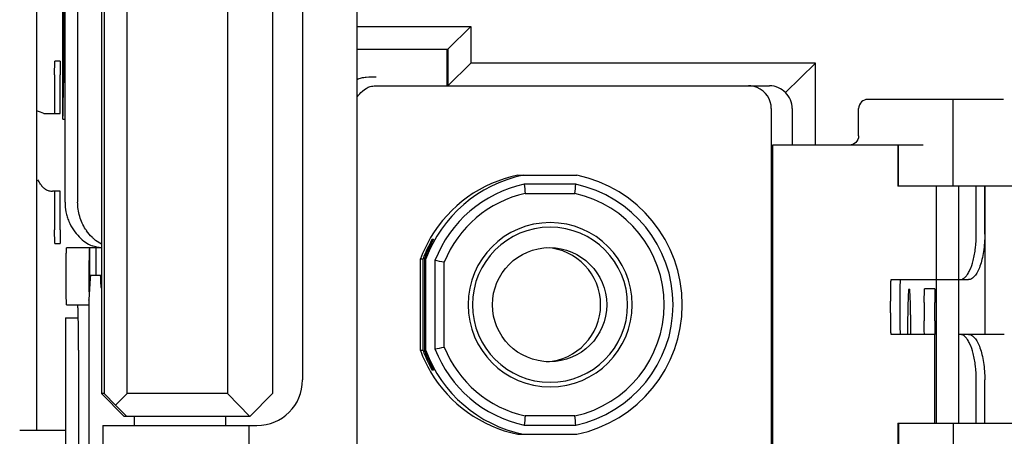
# Model space of a CAD drawing. Header units: inches. Extents: x 0 to 22, y 0 to 17.
# Tile 21 of 65: x 2.016 to 2.441, y 12.748 to 12.928. Entities that reach past the tile are written whole.
import ezdxf

# ---------------------------------------------------------------- set-up
doc = ezdxf.new("R2010")
doc.units = ezdxf.units.IN
doc.header["$LTSCALE"] = 1.21
doc.header["$MEASUREMENT"] = 0
doc.layers.get('0').update_dxf_attribs({"linetype": 'CONTINUOUS'})
doc.layers.add('DETAIL', color=7, linetype='CONTINUOUS')
doc.styles.get("Standard").update_dxf_attribs({"font": 'txt', "width": 0.8})
doc.dimstyles.get("Standard").update_dxf_attribs({"dimtxt": 0.125, "dimasz": 0.18, "dimexe": 0.18, "dimexo": 0.0625, "dimgap": 0.09, "dimtad": 0, "dimtih": 1, "dimtoh": 1, "dimdec": 3, "dimzin": 4, "dimdsep": 46, "dimtxsty": 'STANDARD', "dimblk": '_FILLED', "dimblk1": '_FILLED', "dimblk2": '_FILLED', "dimcen": 0.09, "dimadec": 0, "dimazin": 0, "dimtol": 1, "dimtp": 0.01, "dimtm": 0.01, "dimtfac": 1, "dimtdec": 3, "dimtofl": 0, "dimtmove": 0, "dimatfit": 3, "dimldrblk": '_FILLED', "dimfxl": 1, "dimtolj": 1, "dimtzin": 4, "dimarcsym": 0})

# ---------------------------------------------------------------- blocks, each defined once
blk = doc.blocks.new('_FILLED')
at = {"color": 0, "linetype": 'BYBLOCK'}
blk.add_solid([(0, 0), (-1, 0.1736111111), (-1, -0.1736111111)], dxfattribs=at)

msp = doc.modelspace()

# ---------------------------------------------------------------- linework, layer by layer
at = {"color": 7, "linetype": 'CONTINUOUS'}
for p, q in [((2.1620874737, 12.7142222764), (2.1620876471, 13.1413876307)), ((2.0517131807, 13.0892223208), (2.0517130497, 12.7663876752)), ((2.0528207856, 13.0892223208), (2.0528206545, 12.7663876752)), ((2.0628401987, 12.7663876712), (2.0628403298, 13.0892223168)), ((2.1061402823, 13.0892222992), (2.1061401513, 12.7663876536)), ((2.125464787, 13.0892222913), (2.125464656, 12.7663876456)), ((2.1384634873, 13.0833167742), (2.138463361, 12.7722931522)), ((2.0359889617, 12.8490648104), (2.0359889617, 13.0065451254)), ((2.0414417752, 13.0065451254), (2.0414417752, 12.8490648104)), ((2.0349232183, 12.9701354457), (2.0349232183, 12.8854747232)), ((2.0352921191, 12.9550672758), (2.0352921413, 12.9005428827)), ((2.1620990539, 12.9248523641), (2.2111356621, 12.9248523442)), ((2.2111356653, 12.9248523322), (2.2011161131, 12.9150098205)), ((2.2111356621, 12.9248523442), (2.2111356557, 12.9091044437)), ((2.1620990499, 12.9150098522), (2.2011161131, 12.9150098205)), ((2.2007945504, 12.9150098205), (2.2007945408, 12.9031987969)), ((2.2011161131, 12.9150098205), (2.2011161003, 12.8992617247)), ((2.0314632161, 12.9039860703), (2.0315704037, 12.9098915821)), ((2.0338570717, 12.9098915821), (2.0315704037, 12.9098915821)), ((2.0338570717, 12.9098915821), (2.0339642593, 12.9039860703)), ((2.2111356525, 12.9091044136), (2.2011161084, 12.8992617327)), ((2.3597332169, 12.9091044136), (2.2111356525, 12.9091044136)), ((2.3467790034, 12.8963788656), (2.3597332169, 12.9091044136)), ((2.3597331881, 12.8736711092), (2.3597332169, 12.9091044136)), ((2.0314632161, 12.9039860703), (2.0314632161, 12.8872537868)), ((2.0339642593, 12.8872537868), (2.0339642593, 12.9039860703)), ((2.2007945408, 12.9031987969), (2.2007230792, 12.899261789)), ((2.1699818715, 12.899259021), (2.1702162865, 12.8992618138)), ((2.1702162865, 12.8992618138), (2.3398719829, 12.8992617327)), ((2.4408439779, 12.8933560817), (2.3822253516, 12.8933561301)), ((2.4191583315, 12.8559545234), (2.4191583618, 12.8933560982)), ((2.3407099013, 12.8894191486), (2.3407097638, 12.7201278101)), ((2.3497136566, 12.8894191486), (2.3497136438, 12.8736711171)), ((2.3783444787, 12.8776081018), (2.3783444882, 12.8894191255)), ((2.0269148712, 12.8872537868), (2.0339642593, 12.8872537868)), ((2.0349232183, 12.8854747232), (2.035006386, 12.8847951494)), ((2.0350062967, 12.8847948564), (2.0359889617, 12.8847948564)), ((2.3412814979, 12.8736710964), (2.3412814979, 12.7319391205)), ((2.4062863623, 12.8736710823), (2.3412815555, 12.8736711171)), ((2.3952944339, 12.8736710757), (2.3952944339, 12.8559545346)), ((2.3956096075, 12.8559545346), (2.3956096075, 12.8736710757)), ((2.2313410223, 12.8606789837), (2.2567641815, 12.8606789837)), ((2.2563544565, 12.8567419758), (2.2340731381, 12.8567419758)), ((2.4704066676, 12.8559544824), (2.3952944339, 12.8559545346)), ((2.4118424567, 12.8559545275), (2.4118424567, 12.7535923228)), ((2.421683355, 12.7535923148), (2.421683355, 12.8559545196)), ((2.4291226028, 12.8352854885), (2.4291226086, 12.8559545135)), ((2.4327971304, 12.8352854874), (2.4327971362, 12.8559545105)), ((2.0339642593, 12.8537892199), (2.0306241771, 12.8537892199)), ((2.0314632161, 12.8537892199), (2.0314632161, 12.8370569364)), ((2.0339642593, 12.8370569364), (2.0339642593, 12.8537892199)), ((2.2345699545, 12.8528049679), (2.2560005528, 12.8528049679)), ((2.0315704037, 12.8311514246), (2.0314632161, 12.8370569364)), ((2.0339642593, 12.8370569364), (2.0338570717, 12.8311514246)), ((2.0315704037, 12.8311514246), (2.0338570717, 12.8311514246)), ((2.0517130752, 12.8293797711), (2.0366886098, 12.8293797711)), ((2.0465295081, 12.8293797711), (2.046452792, 12.8286309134)), ((2.0465302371, 12.8293797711), (2.0465302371, 12.8115290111)), ((2.0516884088, 12.8309014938), (2.0491775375, 12.8325531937)), ((2.0494451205, 12.8175689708), (2.04944512, 12.8293797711)), ((2.1944509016, 12.8319323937), (2.1944509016, 12.8330240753)), ((2.1944509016, 12.8330240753), (2.1950225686, 12.8330240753)), ((2.046452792, 12.8286309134), (2.0463097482, 12.8192597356)), ((2.1893569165, 12.7849745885), (2.1893569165, 12.8245723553)), ((2.1893569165, 12.8245723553), (2.1904430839, 12.8245723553)), ((2.1904430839, 12.7849745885), (2.1904430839, 12.8245723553)), ((2.1911576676, 12.8245723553), (2.1911576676, 12.7849745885)), ((2.1911576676, 12.8245723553), (2.1916793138, 12.8245723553)), ((2.1916793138, 12.7849745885), (2.1916793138, 12.8245723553)), ((2.1956156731, 12.8238547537), (2.1956156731, 12.7856921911)), ((2.1996234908, 12.7864378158), (2.1996234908, 12.8231091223)), ((2.0468485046, 12.8162274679), (2.0462107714, 12.8068128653)), ((2.047033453, 12.8175689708), (2.0468485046, 12.8162274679)), ((2.047033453, 12.8175689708), (2.0517130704, 12.8175689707)), ((2.0513767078, 12.8164158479), (2.0513261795, 12.8175689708)), ((2.0514272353, 12.813631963), (2.0513767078, 12.8164158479)), ((2.3924173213, 12.8156003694), (2.4257298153, 12.815600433)), ((2.4066688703, 12.8057577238), (2.4067760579, 12.8116632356)), ((2.4111993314, 12.8116632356), (2.4067760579, 12.8116632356)), ((2.4111993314, 12.8116632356), (2.4113065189, 12.8057577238)), ((2.0366886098, 12.8047734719), (2.0462118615, 12.8047734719)), ((2.0462101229, 12.8067942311), (2.0462100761, 12.6915847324)), ((2.0462118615, 12.8067926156), (2.0462107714, 12.8068128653)), ((2.4066688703, 12.8057577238), (2.4066688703, 12.7978837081)), ((2.4113065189, 12.7978837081), (2.4113065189, 12.8057577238)), ((2.0361672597, 12.7991166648), (2.0361672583, 12.706203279)), ((2.0361688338, 12.7991166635), (2.0412410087, 12.7991166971)), ((2.4067002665, 12.7937079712), (2.4066688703, 12.7978837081)), ((2.4113065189, 12.7978837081), (2.4111993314, 12.7919781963)), ((2.4111993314, 12.7919783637), (2.3924173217, 12.7919783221)), ((2.4067760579, 12.7919781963), (2.4067002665, 12.7937079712)), ((2.4111993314, 12.7535923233), (2.4111993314, 12.7919781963)), ((2.4412364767, 12.7919781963), (2.421683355, 12.791978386)), ((2.4243588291, 12.7909033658), (2.4238894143, 12.7913038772)), ((2.0418246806, 12.7850884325), (2.0418246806, 12.6530018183)), ((2.1904430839, 12.7849745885), (2.1893569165, 12.7849745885)), ((2.1916793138, 12.7849745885), (2.1911576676, 12.7849745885)), ((2.1944509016, 12.7765228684), (2.1944509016, 12.7776145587)), ((2.1950225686, 12.7765228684), (2.1944509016, 12.7765228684)), ((2.4291225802, 12.7535923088), (2.4291225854, 12.7722933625)), ((2.4327971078, 12.7535923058), (2.432797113, 12.7722933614)), ((2.0528206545, 12.7663876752), (2.0517130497, 12.7663876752)), ((2.061553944, 12.7565451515), (2.0517130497, 12.7663876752)), ((2.0578304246, 12.7614664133), (2.0528206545, 12.7663876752)), ((2.0578304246, 12.7614664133), (2.0628401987, 12.7663876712)), ((2.1061401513, 12.7663876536), (2.0628401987, 12.7663876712)), ((2.1061401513, 12.7663876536), (2.1158023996, 12.7565451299)), ((2.125464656, 12.7663876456), (2.1158023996, 12.7565451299)), ((2.0626615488, 12.7565451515), (2.0578304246, 12.7614664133)), ((2.2560005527, 12.7567419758), (2.234569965, 12.7567419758)), ((2.0522397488, 12.7526081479), (2.0522397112, 12.6600884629)), ((2.0522397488, 12.7526081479), (2.1187774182, 12.7526081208)), ((2.1158023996, 12.7565451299), (2.061553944, 12.7565451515)), ((2.0660301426, 12.752608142), (2.0660301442, 12.7565451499)), ((2.1054002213, 12.7526081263), (2.1054002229, 12.7565451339)), ((2.1152318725, 12.7526081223), (2.1152318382, 12.667962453)), ((2.2340731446, 12.7528049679), (2.2563544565, 12.7528049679)), ((2.3952944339, 12.7535923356), (2.470406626, 12.7535922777)), ((2.3952944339, 12.7535923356), (2.3952944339, 12.7358758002)), ((2.3956096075, 12.753592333), (2.3956096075, 12.7358757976)), ((2.4191582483, 12.7535923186), (2.419158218, 12.7161907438)), ((2.0164406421, 12.7506396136), (2.036167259, 12.7506396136)), ((2.2313410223, 12.7488679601), (2.2567641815, 12.7488679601))]:
    msp.add_line(p, q, dxfattribs=at)
at = {"color": 3, "linetype": 'CONTINUOUS'}
for p, q in [((2.023881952, 12.7506396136), (2.023881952, 13.1049703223)), ((2.432881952, 12.8559545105), (2.432881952, 12.7919781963))]:
    msp.add_line(p, q, dxfattribs=at)
at = {"color": 7, "linetype": 'CONTINUOUS'}
for points in [[(2.1620990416, 12.8944884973), (2.1622398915, 12.8946935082), (2.1626766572, 12.8952532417), (2.16315321, 12.8957960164), (2.1636777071, 12.8963279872), (2.1643239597, 12.896896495)], [(2.1643253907, 12.8968976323), (2.1652350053, 12.8976242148), (2.1658517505, 12.8981024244), (2.1664010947, 12.8984578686), (2.1668360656, 12.8986584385), (2.1672175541, 12.8987932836), (2.1676801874, 12.8989292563), (2.1682002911, 12.8990530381), (2.1687695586, 12.8991548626), (2.1693758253, 12.8992258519), (2.1699819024, 12.8992590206)]]:
    msp.add_lwpolyline(points, dxfattribs=at)
msp.add_circle((2.2450546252, 12.8047734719), 0.024646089, dxfattribs=at)
for centre, radius, start, end in [((2.3308657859, 12.8894184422), 0.0098440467, 0.0061525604, 67.3038463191), ((1.9950960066, 12.8123870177), 0.0813478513, 66.9741954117, 69.2962605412), ((2.0016082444, 12.8434189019), 0.0273242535, 29.3298824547, 33.9473119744), ((2.2452194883, 12.8047796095), 0.0570814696, 101.6802092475, 159.7116416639), ((2.2428952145, 12.8047844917), 0.0570762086, 101.6793565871, 149.5229321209), ((2.2452018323, 12.8047734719), 0.0570893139, 281.685134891, 78.3148651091), ((2.2452190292, 12.8047793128), 0.0531446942, 102.106389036, 158.9652683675), ((3.1946136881, 12.975954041), 0.9679099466, 187.0747655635, 187.3096665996), ((1.3124072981, 12.939610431), 0.9475776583, 354.743893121, 354.9829063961), ((2.2452022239, 12.8047734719), 0.0531522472, 282.1117592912, 77.8882407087), ((2.2452899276, 12.8047789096), 0.0492079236, 102.5827967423, 158.1298045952), ((2.2452744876, 12.8047734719), 0.0492151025, 282.5883516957, 77.4116483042), ((2.0624687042, 12.8486726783), 0.0209227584, 212.7561862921, 214.8621391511), ((2.2452916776, 12.80477345), 0.0354337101, 90.0103790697, 269.9896209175), ((2.2452635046, 12.8047734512), 0.0334651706, 90.010379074, 269.9896209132), ((2.2452513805, 12.8047734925), 0.0334651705, 270.0103790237, 89.9896209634), ((2.2452788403, 12.8047734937), 0.0354337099, 270.0103790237, 89.9896209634), ((2.2430621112, 12.8046935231), 0.0572661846, 149.5291845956, 159.6881038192), ((2.0603297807, 12.8466117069), 0.0179447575, 229.122414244, 231.5759707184), ((2.2424224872, 12.8047734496), 0.024645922, 273.0688350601, 86.9381587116), ((2.0936268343, 12.2645140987), 0.56856283, 79.2555365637, 79.6663474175), ((2.7188838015, 12.8170762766), 0.6725775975, 179.8139943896, 180.1775382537), ((2.6245004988, 12.8167497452), 0.5781937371, 180.1741619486, 180.5719175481), ((2.4236936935, 12.8148566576), 0.3773780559, 180.588830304, 180.8954650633), ((2.0936287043, 13.345027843), 0.5685575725, 280.3335576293, 280.7443721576), ((2.2452899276, 12.8047680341), 0.0492079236, 201.8701954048, 257.4172032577), ((2.2430621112, 12.8048534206), 0.0572661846, 200.3118961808, 210.4708154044), ((2.2452194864, 12.804767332), 0.0570814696, 200.2883569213, 258.3197921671), ((2.2452190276, 12.8047676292), 0.0531446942, 201.0347304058, 257.8936121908), ((2.2428952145, 12.804762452), 0.0570762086, 210.4770678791, 258.3206434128), ((2.1187779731, 12.7722931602), 0.0196850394, 270.0466147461, 359.99997674), ((3.1854357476, 12.6347500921), 0.9586593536, 172.6891414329, 172.9263091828), ((1.3124069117, 12.6699364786), 0.9475780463, 5.0170936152, 5.2561067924)]:
    msp.add_arc(centre, radius, start, end, dxfattribs=at)
for centre, major_axis, ratio, start_param, end_param in [((2.3396941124, 12.8894191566), (0.0100195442, -4.1e-09), 0.982332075, -3.987e-07, 0.7853980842), ((2.0522379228, 12.8490648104), (0, 0.0196850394), 0.7952748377, -3.841831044, -3.4362832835), ((2.2449494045, 12.8047734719), (0.0581133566, -0), 0.982332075, 2.6239043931, 2.7874121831), ((2.2437203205, 12.8047734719), (-0, 0.0570866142), 0.9816848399, 1.0531080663, 1.2166158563), ((2.0671726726, 12.8136319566), (-0.0112361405, 0.0112361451), 0.9820113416, 0.7944736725, 0.8906050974), ((2.2449494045, 12.8047734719), (0.0581133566, -0), 0.982332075, -2.7874121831, -2.6239043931), ((2.2437203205, 12.8047734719), (-0, 0.0570866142), 0.9816848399, -4.3582085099, -4.1947007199)]:
    msp.add_ellipse(centre, major_axis=major_axis, ratio=ratio, start_param=start_param, end_param=end_param, dxfattribs=at)
for points, knots in [([(2.1620962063, 12.9020096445), (2.1626435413, 12.9023273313), (2.163932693, 12.9027760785), (2.1666892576, 12.9031908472), (2.1688479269, 12.9031988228), (2.170287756, 12.9031988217)], [0, 0, 0, 0, 0.2273284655, 0.482794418, 1, 1, 1, 1]), ([(2.035006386, 12.8847950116), (2.035033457, 12.8847948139), (2.0350326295, 12.8849507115), (2.0350757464, 12.8851281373), (2.0350901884, 12.8855313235), (2.035120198, 12.8860384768), (2.0351430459, 12.8867020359), (2.0351777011, 12.8878379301), (2.0352131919, 12.889552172), (2.0352475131, 12.8919069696), (2.035272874, 12.8945951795), (2.0352885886, 12.8975110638), (2.0352921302, 12.8995198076), (2.0352921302, 12.9005428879)], [0, 0, 0, 0, 0.0051539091, 0.019689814, 0.043595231, 0.076704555, 0.1186896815, 0.1691224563, 0.2934587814, 0.4448569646, 0.6175786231, 0.8052261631, 1, 1, 1, 1]), ([(2.3467790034, 12.8963788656), (2.345939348, 12.897234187), (2.3437950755, 12.8987252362), (2.3412182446, 12.8992617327), (2.3398719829, 12.8992617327)], [0, 0, 0, 0, 0.4709843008, 1, 1, 1, 1]), ([(2.3822253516, 12.8933561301), (2.3813202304, 12.8933561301), (2.3792617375, 12.8926018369), (2.3783444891, 12.8905070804), (2.3783444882, 12.8894191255)], [0, 0, 0, 0, 0.454132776, 1, 1, 1, 1]), ([(2.3783444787, 12.8776081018), (2.3783444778, 12.8765742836), (2.3774883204, 12.8744828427), (2.3754122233, 12.8736710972), (2.3744471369, 12.8736710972)], [0, 0, 0, 0, 0.517192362, 1, 1, 1, 1]), ([(2.0254299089, 12.856803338), (2.0256866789, 12.856347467), (2.0263255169, 12.8555003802), (2.0275826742, 12.8545312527), (2.0290494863, 12.8539253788), (2.030100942, 12.853789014), (2.0306241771, 12.8537892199)], [0, 0, 0, 0, 0.2500411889, 0.499990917, 0.7499470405, 1, 1, 1, 1]), ([(2.0359889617, 12.8490648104), (2.0359889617, 12.8476406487), (2.0362069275, 12.8454989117), (2.0369073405, 12.8427449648), (2.0378628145, 12.8401107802), (2.0394887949, 12.8370790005), (2.0412115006, 12.8349559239), (2.0421498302, 12.8340118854)], [0, 0, 0, 0, 0.2564644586, 0.3843174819, 0.5111472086, 0.7603047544, 1, 1, 1, 1]), ([(2.0448730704, 12.8373521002), (2.0437734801, 12.839061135), (2.0424749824, 12.8419062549), (2.0415957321, 12.845935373), (2.0414417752, 12.8480220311), (2.0414417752, 12.8490648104)], [0, 0, 0, 0, 0.4938189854, 0.7466093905, 1, 1, 1, 1]), ([(2.0485859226, 12.8330435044), (2.0482827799, 12.8333058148), (2.0470752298, 12.8344224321), (2.0460116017, 12.8356930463), (2.0453009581, 12.8367131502)], [0, 0, 0, 0, 0.2438261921, 1, 1, 1, 1]), ([(2.4243588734, 12.8166754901), (2.4247370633, 12.8170387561), (2.4254591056, 12.8179449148), (2.4267559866, 12.82030091), (2.4280042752, 12.8241289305), (2.428916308, 12.8294358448), (2.4291226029, 12.8332823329), (2.4291226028, 12.8352854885)], [0, 0, 0, 0, 0.0803829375, 0.176049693, 0.4111495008, 0.6929421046, 1, 1, 1, 1]), ([(2.4327971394, 12.8352856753), (2.4327971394, 12.8340051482), (2.4327092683, 12.8314848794), (2.4323184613, 12.8278282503), (2.4316835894, 12.824452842), (2.4308311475, 12.8214852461), (2.4297929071, 12.8190288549), (2.4286002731, 12.8171642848), (2.427266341, 12.8159287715), (2.4262062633, 12.815600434), (2.4257298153, 12.815600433)], [0, 0, 0, 0, 0.1733462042, 0.3410447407, 0.4973793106, 0.6377137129, 0.7582865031, 0.8571563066, 0.9355027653, 1, 1, 1, 1]), ([(2.0366886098, 12.8047734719), (2.0366864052, 12.8047734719), (2.0366811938, 12.8047787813), (2.0366737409, 12.8047984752), (2.0366642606, 12.8048426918), (2.0366542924, 12.8049165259), (2.0366437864, 12.8050199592), (2.0366333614, 12.8051520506), (2.036622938, 12.8053128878), (2.0366126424, 12.8055020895), (2.0365982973, 12.8058098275), (2.0365814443, 12.8062613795), (2.0365630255, 12.8068801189), (2.0365457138, 12.807596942), (2.0365297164, 12.8084050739), (2.0365151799, 12.8092967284), (2.0365022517, 12.8102632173), (2.03649109, 12.8112953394), (2.0364784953, 12.8127735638), (2.0364680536, 12.8147067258), (2.0364639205, 12.8170761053), (2.0364680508, 12.8194455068), (2.0364784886, 12.8213787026), (2.0364910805, 12.8228569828), (2.0365022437, 12.823889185), (2.0365151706, 12.8248557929), (2.0365297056, 12.8257475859), (2.0365457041, 12.826555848), (2.0365630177, 12.8272727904), (2.0365814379, 12.8278916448), (2.036598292, 12.8283432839), (2.0366126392, 12.8286510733), (2.0366229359, 12.8288402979), (2.0366333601, 12.8290011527), (2.0366437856, 12.8291332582), (2.036654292, 12.8292367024), (2.0366642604, 12.829310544), (2.0366737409, 12.8293547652), (2.0366811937, 12.8293744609), (2.0366864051, 12.8293797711), (2.0366886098, 12.8293797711)], [0, 0, 0, 0, 0.0002685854, 0.0007743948, 0.0026403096, 0.0056807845, 0.0098972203, 0.0152832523, 0.0218303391, 0.0295290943, 0.0383676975, 0.0593608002, 0.0845773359, 0.113779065, 0.1467135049, 0.1830477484, 0.2224198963, 0.2644672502, 0.3087941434, 0.4025122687, 0.4999791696, 0.5974457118, 0.6911665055, 0.7354952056, 0.7775448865, 0.8169226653, 0.8532634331, 0.8862025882, 0.9154089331, 0.9406306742, 0.9616279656, 0.9704677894, 0.9781674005, 0.9847152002, 0.9901018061, 0.9943186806, 0.9973594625, 0.9992255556, 0.999731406, 1, 1, 1, 1]), ([(2.0517833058, 12.8293797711), (2.0511129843, 12.8293797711), (2.0497110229, 12.8295360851), (2.0483672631, 12.8299555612), (2.0476910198, 12.8302283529)], [0, 0, 0, 0, 0.4789676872, 1, 1, 1, 1]), ([(2.4220552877, 12.8156004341), (2.4224546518, 12.8156004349), (2.4233234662, 12.8158208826), (2.4240241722, 12.8163539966), (2.4243588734, 12.8166754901)], [0, 0, 0, 0, 0.4625172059, 1, 1, 1, 1]), ([(2.3924173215, 12.7919783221), (2.3924114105, 12.7919783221), (2.3924027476, 12.7920044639), (2.3923943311, 12.7920421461), (2.3923841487, 12.7921165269), (2.3923692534, 12.7922650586), (2.3923519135, 12.7925236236), (2.3923329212, 12.7929122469), (2.392314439, 12.7934065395), (2.3922967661, 12.7940004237), (2.3922801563, 12.7946886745), (2.392258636, 12.7957748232), (2.3922364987, 12.7973114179), (2.3922173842, 12.7993271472), (2.3922055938, 12.8015143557), (2.3922016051, 12.8037890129), (2.3922055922, 12.8060636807), (2.3922173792, 12.808250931), (2.3922364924, 12.810266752), (2.3922586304, 12.8118034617), (2.3922801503, 12.8128897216), (2.39229676, 12.8135780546), (2.3923144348, 12.8141720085), (2.3923329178, 12.8146663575), (2.3923519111, 12.8150550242), (2.3923692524, 12.8153136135), (2.3923841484, 12.8154621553), (2.3923943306, 12.815536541), (2.3924027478, 12.8155742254), (2.39241141, 12.8156003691), (2.3924173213, 12.8156003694)], [0, 0, 0, 0, 0.0007501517, 0.0026122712, 0.0056484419, 0.0098620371, 0.0218011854, 0.0383483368, 0.059326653, 0.084540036, 0.113761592, 0.1466921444, 0.2224090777, 0.3087853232, 0.4025149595, 0.4999859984, 0.5974568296, 0.6911878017, 0.7775682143, 0.8532912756, 0.8862261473, 0.9154513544, 0.9406671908, 0.9616482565, 0.9781973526, 0.9901373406, 0.9943512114, 0.9973875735, 0.9992498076, 1, 1, 1, 1]), ([(2.3963536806, 12.8156003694), (2.3963477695, 12.8156003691), (2.396339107, 12.8155742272), (2.3963306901, 12.8155365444), (2.3963205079, 12.8154621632), (2.3963056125, 12.8153136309), (2.3962882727, 12.8150550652), (2.3962692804, 12.8146664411), (2.3962507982, 12.8141721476), (2.3962331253, 12.8135782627), (2.3962165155, 12.8128900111), (2.3961949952, 12.8118038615), (2.3961728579, 12.810267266), (2.3961537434, 12.8082515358), (2.3961419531, 12.8060643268), (2.3961379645, 12.8037896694), (2.3961419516, 12.8015150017), (2.3961537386, 12.799327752), (2.3961728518, 12.7973119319), (2.3961949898, 12.795775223), (2.3962165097, 12.794688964), (2.3962331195, 12.7940006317), (2.3962507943, 12.7934066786), (2.3962692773, 12.7929123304), (2.3962882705, 12.7925236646), (2.3963056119, 12.792265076), (2.3963205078, 12.7921165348), (2.3963306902, 12.7920421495), (2.396339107, 12.7920044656), (2.3963477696, 12.7919783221), (2.3963536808, 12.7919783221)], [0, 0, 0, 0, 0.0007501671, 0.0026123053, 0.005648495, 0.0098621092, 0.0218012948, 0.0383484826, 0.0593268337, 0.0845402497, 0.1137618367, 0.1466924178, 0.2224094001, 0.308785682, 0.4025153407, 0.4999863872, 0.597457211, 0.6911881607, 0.7775685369, 0.8532915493, 0.8862263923, 0.9154515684, 0.9406673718, 0.9616484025, 0.9781974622, 0.9901374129, 0.9943512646, 0.9973876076, 0.999249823, 1, 1, 1, 1]), ([(2.3995770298, 12.7920861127), (2.3995920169, 12.7935059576), (2.39962465, 12.7962098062), (2.3996764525, 12.7994975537), (2.3997231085, 12.8019071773), (2.3997589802, 12.8035302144), (2.3997966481, 12.8050201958), (2.3998359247, 12.8063710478), (2.3998766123, 12.8075768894), (2.3999185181, 12.8086323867), (2.3999614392, 12.8095331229), (2.399999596, 12.8101852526), (2.4000313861, 12.8106269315), (2.400053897, 12.8108974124), (2.4000764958, 12.8111268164), (2.4000989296, 12.8113146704), (2.4001215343, 12.8114613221), (2.400140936, 12.8115565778), (2.400158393, 12.8116128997), (2.4001701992, 12.8116413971), (2.4001843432, 12.8116622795), (2.4001947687, 12.8116622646)], [0, 0, 0, 0, 0.2172673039, 0.4137541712, 0.5031300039, 0.5860405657, 0.6621607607, 0.7311894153, 0.7928256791, 0.8467747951, 0.892820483, 0.9308050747, 0.9467266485, 0.9605762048, 0.9723361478, 0.9819909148, 0.9895377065, 0.9949919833, 0.9969474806, 0.9984047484, 1, 1, 1, 1]), ([(2.4001947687, 12.8116622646), (2.4002052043, 12.8116622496), (2.4002193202, 12.8116413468), (2.4002311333, 12.8116128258), (2.400248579, 12.8115564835), (2.4002679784, 12.811461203), (2.4002905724, 12.8113145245), (2.4003129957, 12.8111266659), (2.4003355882, 12.8108973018), (2.400358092, 12.8106269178), (2.4003898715, 12.810185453), (2.4004280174, 12.8095336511), (2.4004709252, 12.8086333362), (2.4005128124, 12.8075783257), (2.4005534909, 12.8063730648), (2.4005927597, 12.8050229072), (2.4006304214, 12.8035336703), (2.4006662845, 12.8019113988), (2.400712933, 12.799502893), (2.400764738, 12.796216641), (2.4007973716, 12.7935140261), (2.4008123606, 12.7920948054)], [0, 0, 0, 0, 0.0015974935, 0.0030562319, 0.0050133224, 0.0104713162, 0.018022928, 0.0276831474, 0.039446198, 0.0532967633, 0.0692178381, 0.1071992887, 0.153242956, 0.2071941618, 0.268827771, 0.3378503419, 0.4139650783, 0.4968748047, 0.586250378, 0.7827314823, 1, 1, 1, 1]), ([(2.0418246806, 12.7850884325), (2.0418246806, 12.7863674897), (2.041820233, 12.7888788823), (2.0418036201, 12.7919723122), (2.0417834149, 12.7943387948), (2.0417655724, 12.7959899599), (2.0417448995, 12.7975360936), (2.041721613, 12.7989626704), (2.041696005, 12.8002559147), (2.0416683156, 12.8014030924), (2.0416427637, 12.8022624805), (2.0416210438, 12.8028687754), (2.0416051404, 12.8032601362), (2.0415889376, 12.8036077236), (2.0415724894, 12.8039105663), (2.0415558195, 12.8041680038), (2.0415391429, 12.8043793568), (2.0415223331, 12.8045447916), (2.0415063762, 12.8046628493), (2.0414912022, 12.80473352), (2.0414792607, 12.8047650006), (2.0414709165, 12.8047734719), (2.0414673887, 12.8047734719)], [0, 0, 0, 0, 0.1947775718, 0.3824399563, 0.4710796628, 0.5551634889, 0.6338973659, 0.7065489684, 0.7724342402, 0.830873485, 0.8812939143, 0.9033604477, 0.9232602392, 0.9409402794, 0.9563482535, 0.969447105, 0.9802188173, 0.9886481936, 0.9947244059, 0.9984522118, 0.9994627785, 1, 1, 1, 1]), ([(2.4238894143, 12.7913038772), (2.4236116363, 12.7915116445), (2.4230323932, 12.7918490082), (2.4223684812, 12.7919783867), (2.422055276, 12.7919783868)], [0, 0, 0, 0, 0.5255101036, 1, 1, 1, 1]), ([(2.4291225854, 12.7722933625), (2.4291225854, 12.7742965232), (2.4289162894, 12.7781430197), (2.4280042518, 12.7834499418), (2.4267559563, 12.7872779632), (2.4254590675, 12.7896339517), (2.424737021, 12.7905401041), (2.4243588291, 12.7909033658)], [0, 0, 0, 0, 0.3070584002, 0.5888512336, 0.8239508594, 0.9196173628, 1, 1, 1, 1]), ([(2.4257298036, 12.7919783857), (2.4262062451, 12.7919783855), (2.427266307, 12.7916500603), (2.4286002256, 12.7904145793), (2.4297928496, 12.7885500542), (2.430831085, 12.7860937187), (2.4316835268, 12.7831261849), (2.4323184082, 12.7797508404), (2.4327092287, 12.7760942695), (2.4327971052, 12.7735740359), (2.4327971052, 12.7722935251)], [0, 0, 0, 0, 0.0644974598, 0.1428438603, 0.2417133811, 0.3622857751, 0.5026198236, 0.6589542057, 0.8266530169, 1, 1, 1, 1])]:
    msp.add_open_spline(points, degree=3, knots=knots, dxfattribs=at)
msp.add_open_spline([(2.3346640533, 12.8985002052), (2.3334732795, 12.8989972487), (2.332159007, 12.8992617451), (2.3308686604, 12.8992617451)], degree=3, dxfattribs=at)

# ---------------------------------------------------------------- leaders
at = {"layer": 'DETAIL', "color": 2, "linetype": 'CONTINUOUS'}
msp.add_leader([(2.0600690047, 13.3399538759), (1.3704132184, 12.6323886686), (1.1904132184, 12.6323886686)], dimstyle='STANDARD', override={"dimtad": 0}, dxfattribs=at)

doc.saveas('drawing.dxf')
